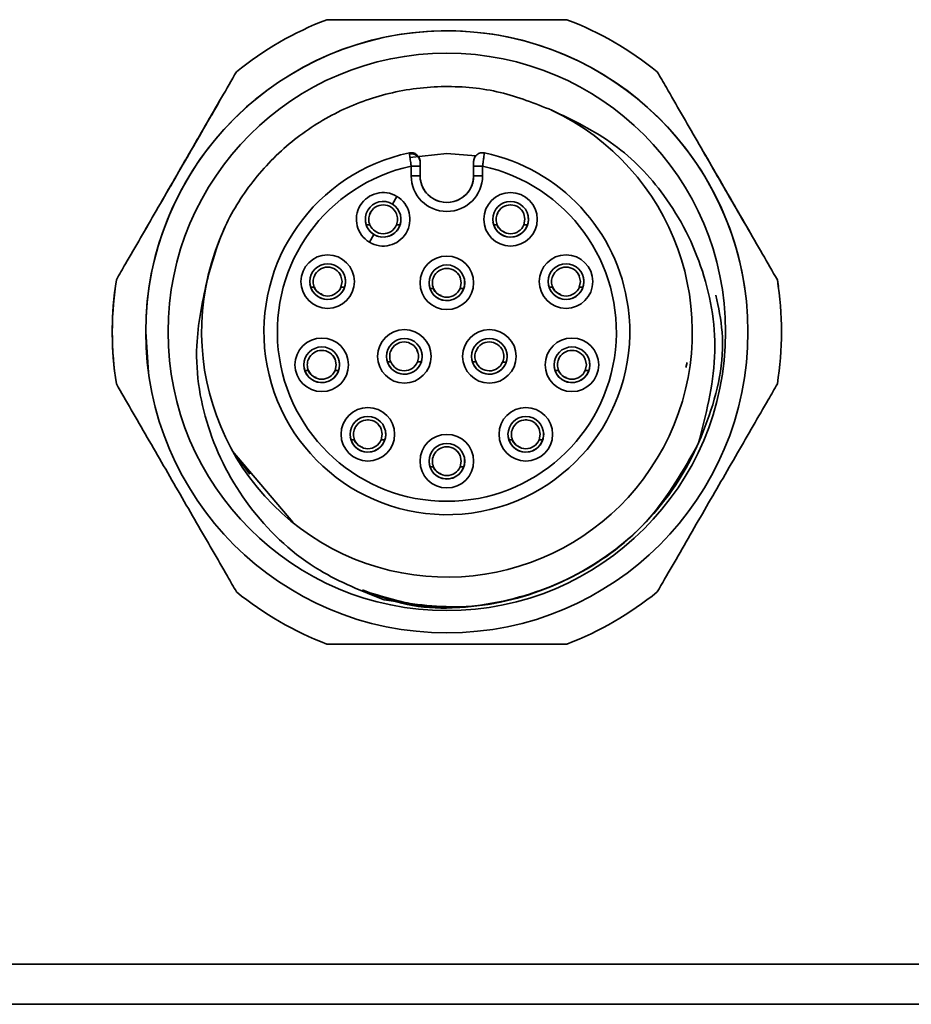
# Model space of a CAD drawing. Header units: millimetres. Extents: x 0 to 420, y 0 to 297.
# Tile 39 of 110: x 165 to 175, y 214 to 225. Entities that reach past the tile are written whole.
import ezdxf

# ---------------------------------------------------------------- set-up
doc = ezdxf.new("R2010")
doc.units = ezdxf.units.MM

msp = doc.modelspace()

# ---------------------------------------------------------------- linework, layer by layer
at = {"color": 7, "linetype": 'Continuous', "lineweight": 35}
for p, q in [((170.3215, 223.6743), (170.3215, 223.5158)), ((169.6215, 223.6232), (169.6215, 223.5158)), ((169.7215, 223.5158), (169.7215, 223.6232)), ((170.3215, 223.6232), (170.3215, 223.5158)), ((170.4215, 223.5158), (170.4215, 223.6232)), ((169.7215, 223.5158), (169.6215, 223.5158)), ((170.3215, 223.5158), (170.4215, 223.5158)), ((169.462, 223.285), (169.4105, 223.1992)), ((170.7298, 223.1892), (170.7468, 223.188)), ((169.158, 223.0866), (169.1675, 223.1042)), ((169.1585, 223.0911), (169.1585, 223.0911)), ((170.5838, 223.0829), (170.593, 223.1002)), ((170.8845, 223.0903), (170.897, 223.0278)), ((170.8848, 223.0903), (170.8845, 223.0903)), ((170.897, 223.0278), (170.8845, 222.9653)), ((169.1171, 222.9664), (169.1578, 222.9661)), ((169.4564, 222.9645), (169.4564, 222.9645)), ((169.4564, 222.9645), (169.4971, 222.9643)), ((170.5455, 222.9653), (170.5859, 222.9653)), ((170.5863, 222.9653), (170.5859, 222.9653)), ((170.8845, 222.9653), (170.8848, 222.9653)), ((170.8845, 222.9653), (170.9255, 222.9653)), ((169.2044, 222.8564), (169.1529, 222.7707)), ((168.6797, 222.4908), (168.6967, 222.4896)), ((170.0157, 222.4772), (170.0326, 222.476)), ((171.3517, 222.4908), (171.3686, 222.4896)), ((168.5353, 222.3876), (168.5429, 222.4019)), ((168.8343, 222.3919), (168.8469, 222.3294)), ((168.8347, 222.3919), (168.8343, 222.3919)), ((169.8697, 222.3709), (169.8789, 222.3882)), ((170.1703, 222.3783), (170.1829, 222.3158)), ((170.1707, 222.3783), (170.1703, 222.3783)), ((171.2056, 222.3845), (171.2149, 222.4019)), ((171.5063, 222.3919), (171.5188, 222.3294)), ((171.5066, 222.3919), (171.5063, 222.3919)), ((173.7371, 222.2726), (173.7257, 222.3499)), ((168.4955, 222.2669), (168.5358, 222.2669)), ((168.5362, 222.2669), (168.5358, 222.2669)), ((168.8469, 222.3294), (168.8343, 222.2669)), ((168.8343, 222.2669), (168.8347, 222.2669)), ((168.8343, 222.2669), (168.8755, 222.2669)), ((169.8315, 222.2533), (169.8718, 222.2533)), ((169.8721, 222.2533), (169.8718, 222.2533)), ((170.1829, 222.3158), (170.1703, 222.2533)), ((170.1703, 222.2533), (170.1707, 222.2533)), ((170.1703, 222.2533), (170.2115, 222.2533)), ((171.1675, 222.2669), (171.2078, 222.2669)), ((171.2081, 222.2669), (171.2078, 222.2669)), ((171.5188, 222.3294), (171.5063, 222.2669)), ((171.5063, 222.2669), (171.5066, 222.2669)), ((171.5063, 222.2669), (171.5474, 222.2669)), ((166.6465, 221.7658), (166.6774, 221.3097)), ((169.3926, 221.5487), (169.402, 221.5664)), ((170.3484, 221.5496), (170.3578, 221.5672)), ((167.9903, 221.4887), (167.9903, 221.4887)), ((168.4676, 221.4517), (168.4765, 221.4685)), ((168.6136, 221.558), (168.6307, 221.5568)), ((168.7683, 221.4591), (168.7808, 221.3966)), ((168.7687, 221.4591), (168.7683, 221.4591)), ((169.6868, 221.5608), (169.6948, 221.5344)), ((171.2721, 221.4517), (171.281, 221.4685)), ((171.418, 221.558), (171.4351, 221.5568)), ((171.5727, 221.4591), (171.5853, 221.3966)), ((171.5732, 221.4591), (171.5727, 221.4591)), ((168.7808, 221.3966), (168.7683, 221.3341)), ((169.3552, 221.4283), (169.3931, 221.4283)), ((169.6916, 221.4283), (169.7351, 221.4283)), ((170.3075, 221.4294), (170.3482, 221.4291)), ((170.6467, 221.4275), (170.6874, 221.4272)), ((171.5853, 221.3966), (171.5727, 221.3341)), ((172.7148, 221.4235), (172.6989, 221.3666)), ((166.3059, 221.259), (166.3059, 221.259)), ((166.6774, 221.3097), (166.6774, 221.3097)), ((168.4293, 221.3341), (168.4698, 221.3341)), ((168.4702, 221.3341), (168.4698, 221.3341)), ((168.7683, 221.3341), (168.7687, 221.3341)), ((168.7683, 221.3341), (168.8092, 221.3341)), ((171.2337, 221.3341), (171.2742, 221.3341)), ((171.2746, 221.3341), (171.2742, 221.3341)), ((171.5727, 221.3341), (171.5732, 221.3341)), ((171.5727, 221.3341), (171.6137, 221.3341)), ((168.9844, 220.6725), (168.9933, 220.6892)), ((169.1305, 220.7788), (169.145, 220.7777)), ((169.2851, 220.6799), (169.2977, 220.6174)), ((169.2855, 220.6799), (169.2851, 220.6799)), ((170.7549, 220.6724), (170.7638, 220.6892)), ((170.9009, 220.7788), (170.9179, 220.7776)), ((171.0555, 220.6799), (171.0681, 220.6174)), ((171.056, 220.6799), (171.0555, 220.6799)), ((169.2977, 220.6174), (169.2851, 220.5549)), ((171.0681, 220.6174), (171.0555, 220.5549)), ((168.9463, 220.5549), (168.9866, 220.5549)), ((168.987, 220.5549), (168.9866, 220.5549)), ((169.2851, 220.5549), (169.2855, 220.5549)), ((169.2851, 220.5549), (169.3262, 220.5549)), ((170.0157, 220.4772), (170.0326, 220.476)), ((170.7167, 220.5549), (170.757, 220.5549)), ((170.7574, 220.5549), (170.757, 220.5549)), ((171.0555, 220.5549), (171.056, 220.5549)), ((171.0555, 220.5549), (171.0967, 220.5549)), ((167.6186, 220.4284), (167.8132, 220.1721)), ((168.2959, 219.6311), (167.6186, 220.4284)), ((169.8696, 220.3709), (169.8785, 220.3876)), ((170.1702, 220.3783), (170.1828, 220.3158)), ((170.1707, 220.3783), (170.1702, 220.3783)), ((169.8315, 220.2533), (169.8717, 220.2533)), ((169.8721, 220.2533), (169.8717, 220.2533)), ((170.1828, 220.3158), (170.1702, 220.2533)), ((170.1702, 220.2533), (170.1707, 220.2533)), ((170.1702, 220.2533), (170.2115, 220.2533)), ((213.2287, 214.6764), (91.6286, 214.6764)), ((213.2287, 214.2264), (91.6286, 214.2264))]:
    msp.add_line(p, q, dxfattribs=at)
at = {"color": 7, "linetype": 'Continuous', "lineweight": 35, "flags": 128}
msp.add_lwpolyline([(169.6075, 223.7225), (170.0215, 223.7658), (170.3455, 223.7394)], dxfattribs=at)
at = {"color": 7, "linetype": 'Continuous', "lineweight": 35}
for centre, radius in [((170.0215, 221.7658), 3.375), ((170.0215, 221.7658), 3.125), ((170.7355, 223.0278), 0.3), ((170.7355, 223.0278), 0.2), ((168.6855, 222.3294), 0.3), ((170.0215, 222.3158), 0.3), ((171.3574, 222.3294), 0.3), ((168.6855, 222.3294), 0.2), ((170.0215, 222.3158), 0.2), ((171.3574, 222.3294), 0.2), ((169.5452, 221.4908), 0.3), ((170.4978, 221.4908), 0.3), ((168.6193, 221.3966), 0.3), ((169.5452, 221.4908), 0.2), ((170.4978, 221.4908), 0.2), ((171.4237, 221.3966), 0.3), ((168.6193, 221.3966), 0.2), ((171.4237, 221.3966), 0.2), ((169.1363, 220.6174), 0.3), ((170.9067, 220.6174), 0.3), ((169.1363, 220.6174), 0.2), ((170.9067, 220.6174), 0.2), ((170.0215, 220.3158), 0.3), ((170.0215, 220.3158), 0.2)]:
    msp.add_circle(centre, radius, dxfattribs=at)
for centre, radius, start, end in [((170.0215, 221.7658), 3.75, 111.03947, 128.96053), ((170.0215, 221.7658), 3.75, 111.03947, 128.96053), ((170.0215, 221.7658), 3.75, 51.03947, 68.96053), ((170.0215, 221.7658), 3.75, 51.03947, 68.96053), ((170.0215, 221.7658), 3.375, 7.76748, 180), ((170.0229, 221.7656), 2.7495, 155.00959, 64.77428), ((169.6215, 223.6743), 0.1, 7.76748, 40.57264), ((170.4215, 223.6743), 0.1, 139.42736, 180), ((170.0215, 221.7658), 1.9, 102.1532, 77.8468), ((170.0215, 223.5158), 0.4, 180, 0), ((170.0215, 223.5158), 0.3, 180, 0.00001), ((170.0215, 223.5158), 0.3, 187.76748, 0), ((169.3075, 223.0278), 0.3, 59, 239), ((169.3075, 223.0278), 0.2, 59, 239), ((169.3075, 223.0278), 0.3, 239, 59), ((169.3075, 223.0278), 0.1618, 22.4022, 156.96167), ((169.3075, 223.0278), 0.2, 239, 59), ((170.7356, 223.0278), 0.1618, 22.72067, 157.27933), ((169.3075, 223.0278), 0.2, 187.76748, 7.76748), ((170.7355, 223.0278), 0.2, 187.76748, 7.76748), ((169.3075, 223.0278), 0.1618, 202.4022, 336.96167), ((170.7356, 223.0278), 0.1618, 202.7205, 337.2795), ((168.6855, 222.3294), 0.1618, 22.7205, 157.2795), ((170.0214, 222.3158), 0.1618, 22.72067, 157.27933), ((171.3574, 222.3294), 0.1618, 22.71961, 157.28039), ((170.0215, 221.7658), 3.75, 171.03947, 188.96053), ((170.0215, 221.7658), 3.75, 171.03947, 187.76748), ((168.6855, 222.3294), 0.2, 187.76748, 7.76748), ((170.0215, 222.3158), 0.2, 187.76748, 7.76748), ((171.3574, 222.3294), 0.2, 187.76748, 7.76748), ((170.0215, 221.7658), 3.75, 351.03947, 8.96053), ((168.6855, 222.3294), 0.1618, 202.7205, 337.2795), ((170.0214, 222.3158), 0.1618, 202.72012, 337.27988), ((171.3574, 222.3294), 0.1618, 202.71961, 337.28039), ((170.0215, 221.7658), 2.05, 187.76748, 7.76748), ((169.5424, 221.4908), 0.1618, 22.72027, 157.27973), ((170.4978, 221.4908), 0.1618, 22.4022, 156.96167), ((168.6195, 221.3966), 0.1618, 22.72012, 157.27988), ((169.5452, 221.4908), 0.2, 187.76748, 7.76748), ((170.4978, 221.4908), 0.2, 187.76748, 7.76748), ((171.4239, 221.3966), 0.1618, 22.72012, 157.27988), ((168.6193, 221.3966), 0.2, 187.76748, 7.76748), ((169.5424, 221.4908), 0.1618, 202.72027, 337.27973), ((170.4978, 221.4908), 0.1618, 202.4022, 336.96167), ((171.4237, 221.3966), 0.2, 187.76748, 7.76748), ((168.6195, 221.3966), 0.1618, 202.72012, 337.27988), ((171.4239, 221.3966), 0.1618, 202.72012, 337.27988), ((169.1363, 220.6174), 0.1618, 22.72083, 157.27917), ((170.9067, 220.6174), 0.1618, 22.72083, 157.27917), ((169.1363, 220.6174), 0.2, 187.76748, 7.76748), ((170.9067, 220.6174), 0.2, 187.76748, 7.76748), ((169.1363, 220.6174), 0.1618, 202.7205, 337.2795), ((170.0214, 220.3158), 0.1618, 22.71936, 157.28064), ((170.9067, 220.6174), 0.1618, 202.7205, 337.2795), ((170.0215, 220.3158), 0.2, 187.76748, 7.76748), ((170.0214, 220.3158), 0.1618, 202.71936, 337.28064), ((170.0215, 221.7658), 3.75, 231.03947, 248.96053), ((170.0215, 221.7658), 3.75, 291.03947, 308.96053)]:
    msp.add_arc(centre, radius, start, end, dxfattribs=at)
at = {"color": 8, "linetype": 'Continuous', "lineweight": 35}
for start, end in [(101.837, 187.76748), (7.76748, 78.163)]:
    msp.add_arc((170.0215, 221.7658), 2.05, start, end, dxfattribs=at)
at = {"color": 7, "linetype": 'Continuous', "lineweight": 35}
for points, knots in [([(171.3678, 225.2658), (171.2576, 225.2658), (170.9177, 225.2658), (170.3009, 225.2658), (169.5861, 225.2658), (169.0243, 225.2658), (168.7427, 225.2658), (168.6752, 225.2658)], [0, 0, 0, 0, 0.1284139, 0.3964333, 0.6656613, 0.9198198, 1, 1, 1, 1]), ([(171.3678, 225.2658), (171.2576, 225.2658), (170.9177, 225.2658), (170.3009, 225.2658), (169.5861, 225.2658), (169.0243, 225.2658), (168.7427, 225.2658), (168.6752, 225.2658)], [0, 0, 0, 0, 0.1284139, 0.3964333, 0.6656613, 0.9198198, 1, 1, 1, 1]), ([(167.6635, 224.6817), (167.6085, 224.5864), (167.4393, 224.2934), (167.1305, 223.7585), (166.7734, 223.1399), (166.4918, 222.6522), (166.351, 222.4084), (166.3172, 222.3499)], [0, 0, 0, 0, 0.1284603, 0.3948101, 0.6655426, 0.9197924, 1, 1, 1, 1]), ([(167.6635, 224.6817), (167.6085, 224.5864), (167.4385, 224.2919), (167.1301, 223.7578), (166.7727, 223.1387), (166.4918, 222.6522), (166.351, 222.4084), (166.3172, 222.3499)], [0, 0, 0, 0, 0.1284146, 0.3964342, 0.6656618, 0.9198207, 1, 1, 1, 1]), ([(173.7257, 222.3499), (173.6707, 222.4452), (173.5015, 222.7382), (173.1927, 223.2731), (172.8355, 223.8917), (172.554, 224.3794), (172.4132, 224.6232), (172.3794, 224.6817)], [0, 0, 0, 0, 0.1284597, 0.3948095, 0.665542, 0.9197915, 1, 1, 1, 1]), ([(173.7257, 222.3499), (173.6706, 222.4452), (173.5007, 222.7397), (173.1923, 223.2738), (172.8349, 223.8929), (172.554, 224.3794), (172.4132, 224.6232), (172.3794, 224.6817)], [0, 0, 0, 0, 0.1284139, 0.3964336, 0.6656611, 0.9198204, 1, 1, 1, 1]), ([(167.3303, 222.3318), (167.3853, 222.5289), (167.4967, 222.9283), (167.8295, 223.4635), (168.2656, 223.9132), (168.789, 224.2495), (169.3735, 224.4629), (169.9953, 224.5382), (170.6228, 224.4796), (171.0083, 224.3266), (171.1985, 224.2512)], [0, 0, 0, 0, 0.1233941, 0.2500003, 0.3766057, 0.5000003, 0.6233945, 0.7499999, 0.8766062, 1, 1, 1, 1]), ([(171.1966, 224.2519), (171.4379, 224.136), (171.9203, 223.9043), (172.5192, 223.2775), (172.9353, 222.4588), (173.0901, 221.4718), (172.9236, 220.8332), (172.8396, 220.5111)], [0, 0, 0, 0, 0.1768387, 0.3536081, 0.5648114, 0.7805033, 1, 1, 1, 1]), ([(169.601, 223.7722), (169.6083, 223.7733), (169.623, 223.7754), (169.6452, 223.7723), (169.6662, 223.7647), (169.685, 223.7526), (169.7007, 223.7367), (169.7124, 223.7177), (169.72, 223.6966), (169.721, 223.6817), (169.7215, 223.6743)], [0, 0, 0, 0, 0.1250092, 0.2500091, 0.3750062, 0.4999975, 0.6250022, 0.7499984, 0.8749993, 1, 1, 1, 1]), ([(169.6215, 223.6232), (169.6196, 223.6365), (169.6161, 223.6613), (169.6107, 223.7004), (169.606, 223.7371), (169.6018, 223.7664), (169.6012, 223.7702), (169.601, 223.7722)], [0, 0, 0, 0, 0.1712159, 0.3182242, 0.5385821, 0.7653598, 1, 1, 1, 1]), ([(170.3215, 223.6743), (170.3219, 223.6817), (170.3229, 223.6966), (170.3305, 223.7177), (170.3422, 223.7367), (170.3579, 223.7526), (170.3767, 223.7647), (170.3977, 223.7723), (170.4199, 223.7754), (170.4346, 223.7733), (170.442, 223.7722)], [0, 0, 0, 0, 0.1250008, 0.2500019, 0.3749983, 0.500003, 0.6249945, 0.7500116, 0.8750115, 1, 1, 1, 1]), ([(170.442, 223.7722), (170.4417, 223.7702), (170.4411, 223.7664), (170.437, 223.7371), (170.4322, 223.7004), (170.4268, 223.6613), (170.4233, 223.6365), (170.4215, 223.6232)], [0, 0, 0, 0, 0.2345309, 0.4612619, 0.6815772, 0.8286567, 1, 1, 1, 1]), ([(169.7215, 223.6705), (169.7211, 223.6767), (169.7202, 223.6898), (169.7132, 223.7091), (169.7013, 223.7274), (169.6847, 223.743), (169.6645, 223.7546), (169.6426, 223.7613), (169.6207, 223.7635), (169.6068, 223.7615), (169.6, 223.7605)], [0, 0, 0, 0, 0.1142362, 0.23735741, 0.3671859, 0.5005868, 0.63391746, 0.76347214, 0.88621868, 1, 1, 1, 1]), ([(169.7215, 223.6232), (169.7215, 223.6299), (169.7215, 223.6432), (169.7215, 223.6574), (169.7215, 223.6661), (169.7215, 223.6709), (169.7215, 223.6738), (169.7215, 223.6742), (169.7215, 223.6743)], [0, 0, 0, 0, 0.2499427, 0.5010918, 0.6279835, 0.7498434, 0.8720665, 1, 1, 1, 1]), ([(170.3215, 223.6743), (170.3215, 223.6742), (170.3215, 223.6738), (170.3215, 223.6699), (170.3215, 223.6602), (170.3215, 223.6434), (170.3215, 223.63), (170.3215, 223.6232)], [0, 0, 0, 0, 0.1257597, 0.2473972, 0.4977607, 0.7465898, 1, 1, 1, 1]), ([(169.6215, 223.6232), (169.6346, 223.6232), (169.6608, 223.6232), (169.6938, 223.6232), (169.717, 223.6232), (169.72, 223.6232), (169.7215, 223.6232)], [0, 0, 0, 0, 0.2500048, 0.5000075, 0.7500051, 1, 1, 1, 1]), ([(170.3215, 223.6232), (170.323, 223.6232), (170.326, 223.6232), (170.3491, 223.6232), (170.3822, 223.6232), (170.4084, 223.6232), (170.4215, 223.6232)], [0, 0, 0, 0, 0.2500034, 0.5000048, 0.7499914, 1, 1, 1, 1]), ([(170.842, 223.1465), (170.8572, 223.1319), (170.8753, 223.1146), (170.8817, 223.0913), (170.8827, 223.0876)], [0, 0, 0, 0, 0.8432789, 1, 1, 1, 1]), ([(169.1578, 222.9661), (169.1543, 222.9763), (169.1473, 222.9965), (169.1447, 223.0287), (169.1477, 223.0609), (169.1549, 223.0811), (169.1585, 223.0911)], [0, 0, 0, 0, 0.2499966, 0.5000023, 0.7499995, 1, 1, 1, 1]), ([(169.4571, 223.0895), (169.4606, 223.0794), (169.4676, 223.0591), (169.4702, 223.0269), (169.4672, 222.9947), (169.46, 222.9746), (169.4564, 222.9645)], [0, 0, 0, 0, 0.2499998, 0.4999987, 0.7500032, 1, 1, 1, 1]), ([(170.5859, 222.9653), (170.5824, 222.9754), (170.5752, 222.9956), (170.5725, 223.0278), (170.5752, 223.06), (170.5824, 223.0802), (170.5859, 223.0903)], [0, 0, 0, 0, 0.2500014, 0.5, 0.7499986, 1, 1, 1, 1]), ([(170.6728, 222.8838), (170.657, 222.8904), (170.6302, 222.9017), (170.6023, 222.9286), (170.5881, 222.9511), (170.5842, 222.9648), (170.5828, 222.9696)], [0, 0, 0, 0, 0.3942731, 0.6684741, 0.8851086, 1, 1, 1, 1]), ([(168.7918, 222.4482), (168.8071, 222.4336), (168.8251, 222.4163), (168.8315, 222.3929), (168.8325, 222.3892)], [0, 0, 0, 0, 0.8432782, 1, 1, 1, 1]), ([(171.4638, 222.4482), (171.479, 222.4336), (171.4971, 222.4163), (171.5035, 222.3929), (171.5045, 222.3892)], [0, 0, 0, 0, 0.8432678, 1, 1, 1, 1]), ([(168.5358, 222.2669), (168.5323, 222.2771), (168.5251, 222.2973), (168.5223, 222.3294), (168.5251, 222.3616), (168.5323, 222.3818), (168.5358, 222.3919)], [0, 0, 0, 0, 0.2500014, 0.5, 0.7499986, 1, 1, 1, 1]), ([(169.8718, 222.2533), (169.8682, 222.2634), (169.8611, 222.2836), (169.8583, 222.3158), (169.8611, 222.348), (169.8682, 222.3682), (169.8718, 222.3783)], [0, 0, 0, 0, 0.2499971, 0.5, 0.7500029, 1, 1, 1, 1]), ([(170.1278, 222.4345), (170.143, 222.4199), (170.1611, 222.4026), (170.1675, 222.3793), (170.1685, 222.3756)], [0, 0, 0, 0, 0.8432789, 1, 1, 1, 1]), ([(171.2078, 222.2669), (171.2042, 222.2771), (171.197, 222.2973), (171.1943, 222.3294), (171.197, 222.3616), (171.2042, 222.3818), (171.2078, 222.3919)], [0, 0, 0, 0, 0.2500014, 0.5, 0.7499986, 1, 1, 1, 1]), ([(169.317, 218.7624), (169.0702, 218.8598), (168.5098, 219.0812), (167.8024, 219.7298), (167.3185, 220.6152), (167.1624, 221.5323), (167.2801, 222.0924), (167.3303, 222.3318)], [0, 0, 0, 0, 0.1756724, 0.3988233, 0.6212057, 0.8381095, 1, 1, 1, 1]), ([(168.6227, 222.1854), (168.6069, 222.192), (168.5801, 222.2033), (168.5522, 222.2303), (168.5381, 222.2526), (168.5341, 222.2662), (168.5328, 222.2708)], [0, 0, 0, 0, 0.3957154, 0.6709194, 0.8883464, 1, 1, 1, 1]), ([(169.9587, 222.1717), (169.9428, 222.1784), (169.916, 222.1897), (169.8882, 222.2166), (169.8741, 222.2389), (169.8701, 222.2525), (169.8688, 222.2571)], [0, 0, 0, 0, 0.3957406, 0.670983, 0.8884238, 1, 1, 1, 1]), ([(171.2946, 222.1854), (171.2788, 222.192), (171.252, 222.2033), (171.2241, 222.2303), (171.21, 222.2526), (171.2061, 222.2662), (171.2047, 222.2708)], [0, 0, 0, 0, 0.3957114, 0.6709385, 0.8883633, 1, 1, 1, 1]), ([(173.0381, 222.1773), (173.0667, 222.0399), (173.1646, 221.571), (172.9809, 220.7465), (172.5086, 219.8436), (171.7487, 219.1409), (170.812, 218.7327), (169.8856, 218.6189), (169.3392, 218.7861), (169.1174, 218.854)], [0, 0, 0, 0, 0.0679921, 0.2319676, 0.3959437, 0.5599195, 0.7238947, 0.88787, 1, 1, 1, 1]), ([(168.4698, 221.3341), (168.4662, 221.3442), (168.4591, 221.3644), (168.4563, 221.3966), (168.4591, 221.4288), (168.4662, 221.449), (168.4698, 221.4591)], [0, 0, 0, 0, 0.2500031, 0.5000035, 0.7500038, 1, 1, 1, 1]), ([(168.7256, 221.5155), (168.7409, 221.5009), (168.759, 221.4835), (168.7655, 221.4601), (168.7665, 221.4564)], [0, 0, 0, 0, 0.8430602, 1, 1, 1, 1]), ([(169.3931, 221.4283), (169.3895, 221.4384), (169.3824, 221.4586), (169.3796, 221.4908), (169.3824, 221.523), (169.3895, 221.5432), (169.3931, 221.5533)], [0, 0, 0, 0, 0.2500014, 0.5, 0.7499986, 1, 1, 1, 1]), ([(169.6916, 221.5533), (169.6952, 221.5432), (169.7024, 221.523), (169.7051, 221.4908), (169.7024, 221.4586), (169.6952, 221.4384), (169.6916, 221.4283)], [0, 0, 0, 0, 0.2500014, 0.5, 0.7499986, 1, 1, 1, 1]), ([(170.3482, 221.4291), (170.3447, 221.4393), (170.3376, 221.4595), (170.335, 221.4917), (170.338, 221.5239), (170.3452, 221.544), (170.3489, 221.5541)], [0, 0, 0, 0, 0.2499977, 0.4999944, 0.7499967, 1, 1, 1, 1]), ([(170.6474, 221.5525), (170.6509, 221.5423), (170.6579, 221.5221), (170.6605, 221.4899), (170.6576, 221.4577), (170.6503, 221.4376), (170.6467, 221.4275)], [0, 0, 0, 0, 0.2499966, 0.5000023, 0.7499995, 1, 1, 1, 1]), ([(171.2742, 221.3341), (171.2706, 221.3442), (171.2635, 221.3644), (171.2607, 221.3966), (171.2635, 221.4288), (171.2706, 221.449), (171.2742, 221.4591)], [0, 0, 0, 0, 0.2499989, 0.5000035, 0.7500081, 1, 1, 1, 1]), ([(171.5301, 221.5155), (171.5453, 221.5009), (171.5635, 221.4835), (171.5699, 221.4601), (171.5709, 221.4564)], [0, 0, 0, 0, 0.843058, 1, 1, 1, 1]), ([(169.6916, 221.4283), (169.6946, 221.4283), (169.7006, 221.4283), (169.7308, 221.4283), (169.746, 221.4283)], [0, 0, 0, 0, 0.4949556, 1, 1, 1, 1]), ([(168.5566, 221.2526), (168.5408, 221.2592), (168.514, 221.2705), (168.4861, 221.2974), (168.4719, 221.3199), (168.4679, 221.3337), (168.4665, 221.3385)], [0, 0, 0, 0, 0.3941047, 0.6681883, 0.8847237, 1, 1, 1, 1]), ([(171.361, 221.2526), (171.3452, 221.2592), (171.3184, 221.2705), (171.2906, 221.2974), (171.2764, 221.3199), (171.2724, 221.3337), (171.271, 221.3385)], [0, 0, 0, 0, 0.3941, 0.6682012, 0.8847339, 1, 1, 1, 1]), ([(166.3172, 221.1817), (166.3723, 221.0864), (166.5415, 220.7934), (166.8503, 220.2585), (167.2074, 219.6399), (167.489, 219.1522), (167.6298, 218.9084), (167.6635, 218.8499)], [0, 0, 0, 0, 0.1284599, 0.3948101, 0.6655427, 0.9197915, 1, 1, 1, 1]), ([(172.3794, 218.8499), (172.4345, 218.9452), (172.6036, 219.2382), (172.9124, 219.7731), (173.2696, 220.3917), (173.5511, 220.8794), (173.6919, 221.1232), (173.7257, 221.1817)], [0, 0, 0, 0, 0.1284606, 0.39481, 0.6655427, 0.9197922, 1, 1, 1, 1]), ([(168.9866, 220.5549), (168.983, 220.565), (168.9759, 220.5852), (168.9731, 220.6174), (168.9759, 220.6496), (168.983, 220.6698), (168.9866, 220.6799)], [0, 0, 0, 0, 0.2500014, 0.4999928, 0.7499986, 1, 1, 1, 1]), ([(169.2424, 220.7362), (169.2577, 220.7216), (169.2758, 220.7042), (169.2823, 220.6808), (169.2833, 220.6771)], [0, 0, 0, 0, 0.8430683, 1, 1, 1, 1]), ([(170.757, 220.5549), (170.7534, 220.565), (170.7463, 220.5852), (170.7435, 220.6174), (170.7463, 220.6496), (170.7534, 220.6698), (170.757, 220.6799)], [0, 0, 0, 0, 0.2500014, 0.4999928, 0.7499986, 1, 1, 1, 1]), ([(171.0129, 220.7362), (171.0282, 220.7216), (171.0463, 220.7042), (171.0527, 220.6808), (171.0537, 220.6771)], [0, 0, 0, 0, 0.8430634, 1, 1, 1, 1]), ([(169.0734, 220.4733), (169.0576, 220.48), (169.0308, 220.4912), (169.0029, 220.5182), (168.9888, 220.5404), (168.9849, 220.554), (168.9836, 220.5586)], [0, 0, 0, 0, 0.396014, 0.6714464, 0.889037, 1, 1, 1, 1]), ([(172.8397, 220.511), (172.6725, 220.2153), (172.3381, 219.6239), (171.5052, 218.9984), (170.5406, 218.6777), (169.6817, 218.6352), (169.2219, 218.8156), (169.0774, 218.8723)], [0, 0, 0, 0, 0.2242884, 0.4485769, 0.6728663, 0.8971571, 1, 1, 1, 1]), ([(172.8397, 220.511), (172.7993, 220.4269), (172.6096, 220.0315), (172.1015, 219.4095), (171.2084, 218.8576), (170.2311, 218.6258), (169.6023, 218.7197), (169.317, 218.7624)], [0, 0, 0, 0, 0.0659484, 0.3097649, 0.5535809, 0.7974802, 1, 1, 1, 1]), ([(170.8438, 220.4733), (170.828, 220.48), (170.8012, 220.4912), (170.7734, 220.5182), (170.7593, 220.5404), (170.7553, 220.554), (170.754, 220.5586)], [0, 0, 0, 0, 0.3960187, 0.6714335, 0.8890267, 1, 1, 1, 1]), ([(169.8717, 220.2533), (169.8681, 220.2634), (169.861, 220.2836), (169.8582, 220.3158), (169.861, 220.348), (169.8681, 220.3682), (169.8717, 220.3783)], [0, 0, 0, 0, 0.2500014, 0.4999928, 0.7499986, 1, 1, 1, 1]), ([(170.1276, 220.4347), (170.1429, 220.42), (170.161, 220.4027), (170.1674, 220.3792), (170.1684, 220.3756)], [0, 0, 0, 0, 0.8430683, 1, 1, 1, 1]), ([(169.9586, 220.1717), (169.9427, 220.1784), (169.9159, 220.1897), (169.8881, 220.2166), (169.874, 220.2388), (169.8701, 220.2523), (169.8688, 220.2568)], [0, 0, 0, 0, 0.3967542, 0.6726808, 0.8906658, 1, 1, 1, 1]), ([(168.6752, 218.2658), (168.7853, 218.2658), (169.1253, 218.2658), (169.742, 218.2658), (170.4569, 218.2658), (171.0186, 218.2658), (171.3002, 218.2658), (171.3678, 218.2658)], [0, 0, 0, 0, 0.12841523, 0.39643458, 0.66566125, 0.91981978, 1, 1, 1, 1])]:
    msp.add_open_spline(points, degree=3, knots=knots, dxfattribs=at)

doc.saveas('drawing.dxf')
